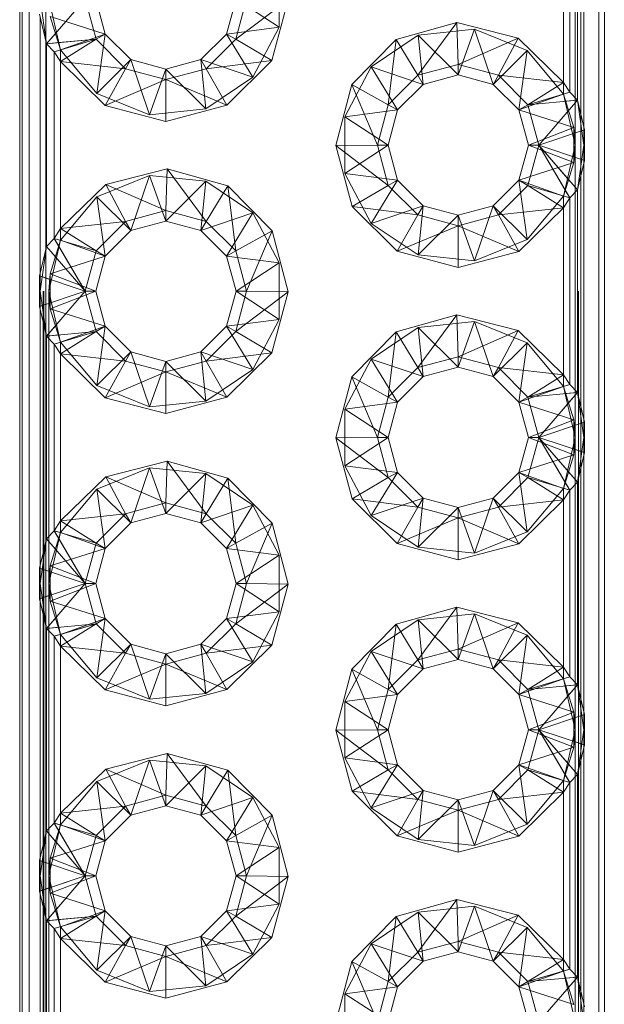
# Paper-space layout 'Layout1' of a CAD drawing. Extents: x -2 to 1033, y -36 to 596.
# Tile 15 of 89: x 85.591 to 86.591, y 296.272 to 297.956. Entities that reach past the tile are written whole.
import ezdxf

# ---------------------------------------------------------------- set-up
doc = ezdxf.new("R2010")
doc.units = 0
doc.linetypes.add('ACAD_ISO02W100', pattern=[15, 12, -3])
doc.layers.add('SS_1.ET-HALA_TaO-JD-LAVKA-ZEBRIK', color=9, linetype='CONTINUOUS', lineweight=13)

psp = doc.layouts.get("Layout1")

# ---------------------------------------------------------------- linework, layer by layer
at = {"layer": 'SS_1.ET-HALA_TaO-JD-LAVKA-ZEBRIK', "color": 5, "linetype": 'Continuous', "ltscale": 0.25}
for p, q in [((85.5907, 302.4914), (85.5907, 294.4914)), ((85.5948, 302.4914), (85.5948, 294.4914)), ((85.6069, 302.4914), (85.6069, 294.4914)), ((86.5813, 294.4914), (86.5813, 302.4914)), ((86.5907, 294.4914), (86.5907, 302.4914)), ((86.5559, 298.2109), (86.5559, 297.7719)), ((86.5446, 297.8181), (86.5446, 298.1647)), ((86.5315, 298.1511), (86.5315, 297.8317)), ((86.5207, 297.8485), (86.5207, 298.1343)), ((85.7028, 297.9914), (85.6367, 297.9147)), ((85.7212, 297.9225), (85.7028, 297.9914)), ((85.7367, 297.9314), (85.7207, 297.9914)), ((85.9607, 297.9914), (85.9446, 297.9314)), ((85.9785, 297.9914), (85.9601, 297.9225)), ((85.9601, 297.9225), (86.0501, 297.9904)), ((86.0501, 297.9904), (86.0217, 297.8861)), ((85.6243, 297.9653), (85.6367, 297.9147)), ((85.6254, 297.5219), (85.6254, 297.9609)), ((86.2345, 297.9219), (86.3386, 297.9508)), ((86.3386, 297.9508), (86.2717, 297.8608)), ((86.3386, 297.9508), (86.3407, 297.8793)), ((86.3386, 297.9508), (86.4433, 297.924)), ((85.7367, 297.9314), (85.7212, 297.9225)), ((85.7807, 297.8875), (85.7367, 297.9314)), ((85.9446, 297.9314), (85.9007, 297.8875)), ((85.9446, 297.9314), (85.9601, 297.9225)), ((85.6367, 297.9147), (85.7212, 297.9225)), ((85.6367, 297.9147), (85.6498, 297.9011)), ((85.6367, 297.9147), (85.6367, 297.5681)), ((85.7212, 297.9225), (85.6498, 297.9011)), ((85.7212, 297.9225), (85.6607, 297.8843)), ((85.7717, 297.872), (85.7212, 297.9225)), ((85.9601, 297.9225), (85.9096, 297.872)), ((85.9601, 297.9225), (86.0217, 297.8861)), ((86.1586, 297.8449), (86.2345, 297.9219)), ((86.2345, 297.9219), (86.2212, 297.8104)), ((86.2345, 297.9219), (86.2717, 297.8608)), ((86.4433, 297.924), (86.3407, 297.8793)), ((86.4096, 297.8608), (86.4433, 297.924)), ((86.4433, 297.924), (86.5207, 297.8485)), ((85.6607, 297.8843), (85.6498, 297.9011)), ((85.6498, 297.5817), (85.6498, 297.9011)), ((85.7371, 297.8093), (85.6607, 297.8843)), ((85.7717, 297.872), (85.6607, 297.8843)), ((85.6607, 297.8843), (85.6607, 297.5985)), ((85.7807, 297.8875), (85.7717, 297.872)), ((85.8407, 297.8714), (85.7807, 297.8875)), ((85.9007, 297.8875), (85.8407, 297.8714)), ((85.9007, 297.8875), (85.9096, 297.872)), ((85.9096, 297.872), (86.0217, 297.8861)), ((86.0217, 297.8861), (85.9451, 297.8099)), ((86.2717, 297.8608), (86.3407, 297.8793)), ((86.3407, 297.8793), (86.4096, 297.8608)), ((86.3407, 297.8793), (86.3407, 297.8614)), ((85.7717, 297.872), (85.7371, 297.8093)), ((85.8407, 297.8535), (85.7717, 297.872)), ((85.9096, 297.872), (85.8407, 297.8535)), ((85.8407, 297.8714), (85.8407, 297.8535)), ((85.9096, 297.872), (85.9451, 297.8099)), ((86.2212, 297.8104), (86.2717, 297.8608)), ((86.2717, 297.8608), (86.2807, 297.8453)), ((86.2807, 297.8453), (86.3407, 297.8614)), ((86.3407, 297.8614), (86.4007, 297.8453)), ((86.4096, 297.8608), (86.4007, 297.8453)), ((86.4096, 297.8608), (86.4601, 297.8104)), ((86.4096, 297.8608), (86.5207, 297.8485)), ((85.8407, 297.8535), (85.7371, 297.8093)), ((85.9451, 297.8099), (85.8407, 297.8535)), ((85.8407, 297.8535), (85.8407, 297.782)), ((86.1312, 297.7404), (86.1586, 297.8449)), ((86.1586, 297.8449), (86.2028, 297.7414)), ((86.1586, 297.8449), (86.2212, 297.8104)), ((86.2367, 297.8014), (86.2807, 297.8453)), ((86.4007, 297.8453), (86.4446, 297.8014)), ((86.4601, 297.8104), (86.5207, 297.8485)), ((86.5207, 297.8485), (86.5315, 297.8317)), ((86.4601, 297.8104), (86.5315, 297.8317)), ((86.5446, 297.8181), (86.5315, 297.8317)), ((85.8407, 297.782), (85.7371, 297.8093)), ((85.9451, 297.8099), (85.8407, 297.782)), ((86.2028, 297.7414), (86.2212, 297.8104)), ((86.2212, 297.8104), (86.2367, 297.8014)), ((86.4446, 297.8014), (86.4601, 297.8104)), ((86.5446, 297.8181), (86.4601, 297.8104)), ((86.4785, 297.7414), (86.4601, 297.8104)), ((86.4785, 297.7414), (86.5446, 297.8181)), ((86.557, 297.7675), (86.5446, 297.8181)), ((86.2207, 297.7414), (86.2367, 297.8014)), ((86.4446, 297.8014), (86.4607, 297.7414)), ((86.557, 297.7675), (86.4785, 297.7414)), ((86.557, 297.7153), (86.557, 297.7675)), ((86.1312, 297.7404), (86.2028, 297.7414)), ((86.2028, 297.7414), (86.2212, 297.6725)), ((86.2207, 297.7414), (86.2028, 297.7414)), ((86.2367, 297.6814), (86.2207, 297.7414)), ((86.4607, 297.7414), (86.4446, 297.6814)), ((86.4601, 297.6725), (86.4785, 297.7414)), ((86.4785, 297.7414), (86.4607, 297.7414)), ((86.5315, 297.6511), (86.4785, 297.7414)), ((86.5446, 297.6647), (86.4785, 297.7414)), ((86.4785, 297.7414), (86.557, 297.7153)), ((86.1596, 297.6361), (86.1312, 297.7404)), ((86.1312, 297.7404), (86.2212, 297.6725)), ((86.5446, 297.6647), (86.557, 297.7153)), ((86.5559, 297.7109), (86.5559, 297.2719)), ((85.738, 297.674), (85.8427, 297.7008)), ((85.8427, 297.7008), (85.8407, 297.6293)), ((85.8427, 297.7008), (85.9096, 297.6108)), ((85.8427, 297.7008), (85.9469, 297.6719)), ((85.6607, 297.5985), (85.738, 297.674)), ((85.738, 297.674), (85.7717, 297.6108)), ((85.738, 297.674), (85.8407, 297.6293)), ((86.2212, 297.6725), (86.2367, 297.6814)), ((86.2807, 297.6375), (86.2367, 297.6814)), ((86.4446, 297.6814), (86.4007, 297.6375)), ((86.4446, 297.6814), (86.4601, 297.6725)), ((85.9469, 297.6719), (85.9096, 297.6108)), ((85.9469, 297.6719), (85.9601, 297.5604)), ((85.9469, 297.6719), (86.0227, 297.5949)), ((86.2212, 297.6725), (86.1596, 297.6361)), ((86.2212, 297.6725), (86.2717, 297.622)), ((86.4601, 297.6725), (86.4096, 297.622)), ((86.5207, 297.6343), (86.4601, 297.6725)), ((86.5315, 297.6511), (86.4601, 297.6725)), ((86.5315, 297.6511), (86.5446, 297.6647)), ((86.5446, 297.3181), (86.5446, 297.6647)), ((86.5207, 297.6343), (86.5315, 297.6511)), ((86.5315, 297.6511), (86.5315, 297.3317)), ((85.7717, 297.6108), (85.8407, 297.6293)), ((85.8407, 297.6293), (85.9096, 297.6108)), ((85.8407, 297.6293), (85.8407, 297.6114)), ((86.2362, 297.5599), (86.1596, 297.6361)), ((86.2717, 297.622), (86.1596, 297.6361)), ((86.2807, 297.6375), (86.2717, 297.622)), ((86.3407, 297.6214), (86.2807, 297.6375)), ((86.4007, 297.6375), (86.3407, 297.6214)), ((86.4007, 297.6375), (86.4096, 297.622)), ((86.4096, 297.622), (86.5207, 297.6343)), ((86.5207, 297.6343), (86.4442, 297.5593)), ((86.5207, 297.3485), (86.5207, 297.6343)), ((85.6607, 297.5985), (85.7717, 297.6108)), ((85.7212, 297.5604), (85.7717, 297.6108)), ((85.7717, 297.6108), (85.7807, 297.5953)), ((85.7807, 297.5953), (85.8407, 297.6114)), ((85.8407, 297.6114), (85.9007, 297.5953)), ((85.9096, 297.6108), (85.9007, 297.5953)), ((85.9096, 297.6108), (85.9601, 297.5604)), ((86.2717, 297.622), (86.2362, 297.5599)), ((86.2717, 297.622), (86.3407, 297.6035)), ((86.3407, 297.6035), (86.4096, 297.622)), ((86.3407, 297.6214), (86.3407, 297.6035)), ((86.4096, 297.622), (86.4442, 297.5593)), ((85.6498, 297.5817), (85.6607, 297.5985)), ((85.6607, 297.5985), (85.7212, 297.5604)), ((85.7367, 297.5514), (85.7807, 297.5953)), ((85.9007, 297.5953), (85.9446, 297.5514)), ((86.0227, 297.5949), (85.9601, 297.5604)), ((86.0227, 297.5949), (85.9785, 297.4914)), ((86.0227, 297.5949), (86.0501, 297.4904)), ((86.3407, 297.6035), (86.2362, 297.5599)), ((86.3407, 297.6035), (86.4442, 297.5593)), ((86.3407, 297.6035), (86.3407, 297.532)), ((85.6367, 297.5681), (85.6498, 297.5817)), ((85.6498, 297.5817), (85.7028, 297.4914)), ((85.6498, 297.5817), (85.7212, 297.5604)), ((85.6367, 297.5681), (85.6243, 297.5175)), ((85.6367, 297.5681), (85.7028, 297.4914)), ((85.7212, 297.5604), (85.7028, 297.4914)), ((85.7212, 297.5604), (85.7367, 297.5514)), ((85.9601, 297.5604), (85.9446, 297.5514)), ((85.9601, 297.5604), (85.9785, 297.4914)), ((86.3407, 297.532), (86.2362, 297.5599)), ((86.4442, 297.5593), (86.3407, 297.532)), ((85.7207, 297.4914), (85.7367, 297.5514)), ((85.9446, 297.5514), (85.9607, 297.4914)), ((85.7028, 297.4914), (85.6243, 297.5175)), ((85.6243, 297.5175), (85.6243, 297.4653)), ((85.6243, 297.4653), (85.7028, 297.4914)), ((85.7028, 297.4914), (85.6367, 297.4147)), ((85.7028, 297.4914), (85.7212, 297.4225)), ((85.7207, 297.4914), (85.7028, 297.4914)), ((85.7367, 297.4314), (85.7207, 297.4914)), ((85.9607, 297.4914), (85.9446, 297.4314)), ((85.9785, 297.4914), (85.9601, 297.4225)), ((85.9601, 297.4225), (86.0501, 297.4904)), ((85.9785, 297.4914), (85.9607, 297.4914)), ((85.9785, 297.4914), (86.0501, 297.4904)), ((86.0501, 297.4904), (86.0217, 297.3861)), ((85.6243, 297.4653), (85.6367, 297.4147)), ((85.6254, 297.0219), (85.6254, 297.4609)), ((86.2345, 297.4219), (86.3386, 297.4508)), ((86.3386, 297.4508), (86.2717, 297.3608)), ((86.3386, 297.4508), (86.3407, 297.3793)), ((86.3386, 297.4508), (86.4433, 297.424)), ((85.7212, 297.4225), (85.6367, 297.4147)), ((85.7212, 297.4225), (85.6498, 297.4011)), ((85.7212, 297.4225), (85.6607, 297.3843)), ((85.7367, 297.4314), (85.7212, 297.4225)), ((85.7212, 297.4225), (85.7717, 297.372)), ((85.7807, 297.3875), (85.7367, 297.4314)), ((85.9446, 297.4314), (85.9007, 297.3875)), ((85.9601, 297.4225), (85.9096, 297.372)), ((85.9446, 297.4314), (85.9601, 297.4225)), ((85.9601, 297.4225), (86.0217, 297.3861)), ((86.1586, 297.3449), (86.2345, 297.4219)), ((86.2345, 297.4219), (86.2212, 297.3104)), ((86.2345, 297.4219), (86.2717, 297.3608)), ((86.4433, 297.424), (86.3407, 297.3793)), ((86.4433, 297.424), (86.4096, 297.3608)), ((86.4433, 297.424), (86.5207, 297.3485)), ((85.6367, 297.4147), (85.6498, 297.4011)), ((85.6367, 297.4147), (85.6367, 297.0681)), ((85.6607, 297.3843), (85.6498, 297.4011)), ((85.6498, 297.0817), (85.6498, 297.4011)), ((85.7807, 297.3875), (85.7717, 297.372)), ((85.8407, 297.3714), (85.7807, 297.3875)), ((85.9007, 297.3875), (85.8407, 297.3714)), ((85.9007, 297.3875), (85.9096, 297.372)), ((85.7371, 297.3093), (85.6607, 297.3843)), ((85.7717, 297.372), (85.6607, 297.3843)), ((85.6607, 297.3843), (85.6607, 297.0985)), ((85.7717, 297.372), (85.7371, 297.3093)), ((85.8407, 297.3535), (85.7717, 297.372)), ((85.9096, 297.372), (85.8407, 297.3535)), ((85.8407, 297.3714), (85.8407, 297.3535)), ((85.9096, 297.372), (86.0217, 297.3861)), ((85.9096, 297.372), (85.9451, 297.3099)), ((86.0217, 297.3861), (85.9451, 297.3099)), ((86.3407, 297.3793), (86.2717, 297.3608)), ((86.4096, 297.3608), (86.3407, 297.3793)), ((86.3407, 297.3793), (86.3407, 297.3614)), ((86.2717, 297.3608), (86.2212, 297.3104)), ((86.2717, 297.3608), (86.2807, 297.3453)), ((86.2807, 297.3453), (86.3407, 297.3614)), ((86.3407, 297.3614), (86.4007, 297.3453)), ((86.4096, 297.3608), (86.4007, 297.3453)), ((86.4096, 297.3608), (86.4601, 297.3104)), ((86.4096, 297.3608), (86.5207, 297.3485)), ((85.8407, 297.3535), (85.7371, 297.3093)), ((85.9451, 297.3099), (85.8407, 297.3535)), ((85.8407, 297.3535), (85.8407, 297.282)), ((86.1312, 297.2404), (86.1586, 297.3449)), ((86.1586, 297.3449), (86.2028, 297.2414)), ((86.1586, 297.3449), (86.2212, 297.3104)), ((86.2367, 297.3014), (86.2807, 297.3453)), ((86.4007, 297.3453), (86.4446, 297.3014)), ((86.4601, 297.3104), (86.5207, 297.3485)), ((86.5207, 297.3485), (86.5315, 297.3317)), ((86.4601, 297.3104), (86.5315, 297.3317)), ((86.5446, 297.3181), (86.5315, 297.3317)), ((85.8407, 297.282), (85.7371, 297.3093)), ((85.9451, 297.3099), (85.8407, 297.282)), ((86.2212, 297.3104), (86.2028, 297.2414)), ((86.2367, 297.3014), (86.2212, 297.3104)), ((86.4601, 297.3104), (86.4446, 297.3014)), ((86.4601, 297.3104), (86.5446, 297.3181)), ((86.4601, 297.3104), (86.4785, 297.2414)), ((86.4785, 297.2414), (86.5446, 297.3181)), ((86.557, 297.2675), (86.5446, 297.3181)), ((86.2207, 297.2414), (86.2367, 297.3014)), ((86.4446, 297.3014), (86.4607, 297.2414)), ((86.4785, 297.2414), (86.557, 297.2675)), ((86.557, 297.2153), (86.557, 297.2675)), ((86.1312, 297.2404), (86.2028, 297.2414)), ((86.1596, 297.1361), (86.1312, 297.2404)), ((86.1312, 297.2404), (86.2212, 297.1725)), ((86.2028, 297.2414), (86.2212, 297.1725)), ((86.2028, 297.2414), (86.2207, 297.2414)), ((86.2367, 297.1814), (86.2207, 297.2414)), ((86.4607, 297.2414), (86.4446, 297.1814)), ((86.4601, 297.1725), (86.4785, 297.2414)), ((86.4607, 297.2414), (86.4785, 297.2414)), ((86.5315, 297.1511), (86.4785, 297.2414)), ((86.5446, 297.1647), (86.4785, 297.2414)), ((86.4785, 297.2414), (86.557, 297.2153)), ((86.5446, 297.1647), (86.557, 297.2153)), ((86.5559, 297.2109), (86.5559, 296.7719)), ((85.738, 297.174), (85.8427, 297.2008)), ((85.8427, 297.2008), (85.8407, 297.1293)), ((85.8427, 297.2008), (85.9096, 297.1108)), ((85.8427, 297.2008), (85.9469, 297.1719)), ((85.6607, 297.0985), (85.738, 297.174)), ((85.738, 297.174), (85.7717, 297.1108)), ((85.738, 297.174), (85.8407, 297.1293)), ((85.9469, 297.1719), (85.9096, 297.1108)), ((85.9469, 297.1719), (85.9601, 297.0604)), ((85.9469, 297.1719), (86.0227, 297.0949)), ((86.2212, 297.1725), (86.1596, 297.1361)), ((86.2367, 297.1814), (86.2212, 297.1725)), ((86.2212, 297.1725), (86.2717, 297.122)), ((86.2807, 297.1375), (86.2367, 297.1814)), ((86.4446, 297.1814), (86.4007, 297.1375)), ((86.4601, 297.1725), (86.4096, 297.122)), ((86.4601, 297.1725), (86.4446, 297.1814)), ((86.5207, 297.1343), (86.4601, 297.1725)), ((86.5315, 297.1511), (86.4601, 297.1725)), ((86.5315, 297.1511), (86.5446, 297.1647)), ((86.5446, 296.8181), (86.5446, 297.1647)), ((86.2362, 297.0599), (86.1596, 297.1361)), ((86.2717, 297.122), (86.1596, 297.1361)), ((86.2807, 297.1375), (86.2717, 297.122)), ((86.3407, 297.1214), (86.2807, 297.1375)), ((86.4007, 297.1375), (86.3407, 297.1214)), ((86.4007, 297.1375), (86.4096, 297.122)), ((86.5207, 297.1343), (86.5315, 297.1511)), ((86.5315, 297.1511), (86.5315, 296.8317)), ((85.8407, 297.1293), (85.7717, 297.1108)), ((85.9096, 297.1108), (85.8407, 297.1293)), ((85.8407, 297.1293), (85.8407, 297.1114)), ((86.2717, 297.122), (86.2362, 297.0599)), ((86.2717, 297.122), (86.3407, 297.1035)), ((86.3407, 297.1035), (86.4096, 297.122)), ((86.3407, 297.1214), (86.3407, 297.1035)), ((86.4096, 297.122), (86.5207, 297.1343)), ((86.4096, 297.122), (86.4442, 297.0593)), ((86.5207, 297.1343), (86.4442, 297.0593)), ((86.5207, 296.8485), (86.5207, 297.1343)), ((85.6607, 297.0985), (85.7717, 297.1108)), ((85.7717, 297.1108), (85.7212, 297.0604)), ((85.7717, 297.1108), (85.7807, 297.0953)), ((85.7807, 297.0953), (85.8407, 297.1114)), ((85.8407, 297.1114), (85.9007, 297.0953)), ((85.9096, 297.1108), (85.9007, 297.0953)), ((85.9601, 297.0604), (85.9096, 297.1108)), ((86.3407, 297.1035), (86.2362, 297.0599)), ((86.3407, 297.1035), (86.4442, 297.0593)), ((86.3407, 297.1035), (86.3407, 297.032)), ((85.6607, 297.0985), (85.6498, 297.0817)), ((85.6607, 297.0985), (85.7212, 297.0604)), ((85.7367, 297.0514), (85.7807, 297.0953)), ((85.9007, 297.0953), (85.9446, 297.0514)), ((86.0227, 297.0949), (85.9601, 297.0604)), ((85.9785, 296.9914), (86.0227, 297.0949)), ((86.0227, 297.0949), (86.0501, 296.9904)), ((85.6367, 297.0681), (85.6243, 297.0175)), ((85.6498, 297.0817), (85.6367, 297.0681)), ((85.6367, 297.0681), (85.7028, 296.9914)), ((85.6498, 297.0817), (85.7028, 296.9914)), ((85.6498, 297.0817), (85.7212, 297.0604)), ((85.7212, 297.0604), (85.7028, 296.9914)), ((85.7207, 296.9914), (85.7367, 297.0514)), ((85.7212, 297.0604), (85.7367, 297.0514)), ((85.9601, 297.0604), (85.9446, 297.0514)), ((85.9446, 297.0514), (85.9607, 296.9914)), ((85.9601, 297.0604), (85.9785, 296.9914)), ((86.3407, 297.032), (86.2362, 297.0599)), ((86.4442, 297.0593), (86.3407, 297.032)), ((85.7028, 296.9914), (85.6243, 297.0175)), ((85.6243, 297.0175), (85.6243, 296.9653)), ((85.6243, 296.9653), (85.7028, 296.9914)), ((85.7028, 296.9914), (85.6367, 296.9147)), ((85.7028, 296.9914), (85.7212, 296.9225)), ((85.7028, 296.9914), (85.7207, 296.9914)), ((85.7367, 296.9314), (85.7207, 296.9914)), ((85.9607, 296.9914), (85.9446, 296.9314)), ((85.9785, 296.9914), (85.9601, 296.9225)), ((85.9601, 296.9225), (86.0501, 296.9904)), ((85.9607, 296.9914), (85.9785, 296.9914)), ((85.9785, 296.9914), (86.0501, 296.9904)), ((86.0501, 296.9904), (86.0217, 296.8861)), ((85.6243, 296.9653), (85.6367, 296.9147)), ((85.6254, 296.5219), (85.6254, 296.9609)), ((86.2345, 296.9219), (86.3386, 296.9508)), ((86.3386, 296.9508), (86.2717, 296.8608)), ((86.3386, 296.9508), (86.3407, 296.8793)), ((86.3386, 296.9508), (86.4433, 296.924)), ((85.7212, 296.9225), (85.6367, 296.9147)), ((85.7212, 296.9225), (85.6498, 296.9011)), ((85.7212, 296.9225), (85.6607, 296.8843)), ((85.7367, 296.9314), (85.7212, 296.9225)), ((85.7212, 296.9225), (85.7717, 296.872)), ((85.7807, 296.8875), (85.7367, 296.9314)), ((85.9446, 296.9314), (85.9007, 296.8875)), ((85.9601, 296.9225), (85.9096, 296.872)), ((85.9446, 296.9314), (85.9601, 296.9225)), ((85.9601, 296.9225), (86.0217, 296.8861)), ((86.1586, 296.8449), (86.2345, 296.9219)), ((86.2345, 296.9219), (86.2212, 296.8104)), ((86.2345, 296.9219), (86.2717, 296.8608)), ((86.4433, 296.924), (86.3407, 296.8793)), ((86.4433, 296.924), (86.4096, 296.8608)), ((86.4433, 296.924), (86.5207, 296.8485)), ((85.6367, 296.9147), (85.6498, 296.9011)), ((85.6367, 296.9147), (85.6367, 296.5681)), ((85.6607, 296.8843), (85.6498, 296.9011)), ((85.6498, 296.5817), (85.6498, 296.9011)), ((85.7371, 296.8093), (85.6607, 296.8843)), ((85.7717, 296.872), (85.6607, 296.8843)), ((85.6607, 296.8843), (85.6607, 296.5985)), ((85.7807, 296.8875), (85.7717, 296.872)), ((85.8407, 296.8714), (85.7807, 296.8875)), ((85.9007, 296.8875), (85.8407, 296.8714)), ((85.9007, 296.8875), (85.9096, 296.872)), ((85.9096, 296.872), (86.0217, 296.8861)), ((86.0217, 296.8861), (85.9451, 296.8099)), ((85.7717, 296.872), (85.7371, 296.8093)), ((85.8407, 296.8535), (85.7717, 296.872)), ((85.9096, 296.872), (85.8407, 296.8535)), ((85.8407, 296.8714), (85.8407, 296.8535)), ((85.9096, 296.872), (85.9451, 296.8099)), ((86.3407, 296.8793), (86.2717, 296.8608)), ((86.4096, 296.8608), (86.3407, 296.8793)), ((86.3407, 296.8793), (86.3407, 296.8614)), ((85.8407, 296.8535), (85.7371, 296.8093)), ((85.9451, 296.8099), (85.8407, 296.8535)), ((85.8407, 296.8535), (85.8407, 296.782)), ((86.2717, 296.8608), (86.2212, 296.8104)), ((86.2717, 296.8608), (86.2807, 296.8453)), ((86.2807, 296.8453), (86.3407, 296.8614)), ((86.3407, 296.8614), (86.4007, 296.8453)), ((86.4096, 296.8608), (86.4007, 296.8453)), ((86.4096, 296.8608), (86.4601, 296.8104)), ((86.5207, 296.8485), (86.4096, 296.8608)), ((86.4601, 296.8104), (86.5207, 296.8485)), ((86.5207, 296.8485), (86.5315, 296.8317)), ((86.1312, 296.7404), (86.1586, 296.8449)), ((86.1586, 296.8449), (86.2028, 296.7414)), ((86.1586, 296.8449), (86.2212, 296.8104)), ((86.2367, 296.8014), (86.2807, 296.8453)), ((86.4007, 296.8453), (86.4446, 296.8014)), ((86.4601, 296.8104), (86.5315, 296.8317)), ((86.5446, 296.8181), (86.5315, 296.8317)), ((86.4601, 296.8104), (86.5446, 296.8181)), ((86.4785, 296.7414), (86.5446, 296.8181)), ((86.557, 296.7675), (86.5446, 296.8181)), ((85.8407, 296.782), (85.7371, 296.8093)), ((85.9451, 296.8099), (85.8407, 296.782)), ((86.2212, 296.8104), (86.2028, 296.7414)), ((86.2207, 296.7414), (86.2367, 296.8014)), ((86.2367, 296.8014), (86.2212, 296.8104)), ((86.4446, 296.8014), (86.4601, 296.8104)), ((86.4446, 296.8014), (86.4607, 296.7414)), ((86.4601, 296.8104), (86.4785, 296.7414)), ((86.4785, 296.7414), (86.557, 296.7675)), ((86.557, 296.7153), (86.557, 296.7675)), ((86.1312, 296.7404), (86.2028, 296.7414)), ((86.1596, 296.6361), (86.1312, 296.7404)), ((86.1312, 296.7404), (86.2212, 296.6725)), ((86.2028, 296.7414), (86.2212, 296.6725)), ((86.2028, 296.7414), (86.2207, 296.7414)), ((86.2367, 296.6814), (86.2207, 296.7414)), ((86.4607, 296.7414), (86.4446, 296.6814)), ((86.4601, 296.6725), (86.4785, 296.7414)), ((86.4607, 296.7414), (86.4785, 296.7414)), ((86.5315, 296.6511), (86.4785, 296.7414)), ((86.5446, 296.6647), (86.4785, 296.7414)), ((86.4785, 296.7414), (86.557, 296.7153)), ((86.5446, 296.6647), (86.557, 296.7153)), ((85.738, 296.674), (85.8427, 296.7008)), ((85.8427, 296.7008), (85.8407, 296.6293)), ((85.8427, 296.7008), (85.9096, 296.6108)), ((85.8427, 296.7008), (85.9469, 296.6719)), ((86.5559, 296.7109), (86.5559, 296.2719)), ((86.2212, 296.6725), (86.2367, 296.6814)), ((86.2807, 296.6375), (86.2367, 296.6814)), ((86.4446, 296.6814), (86.4007, 296.6375)), ((86.4601, 296.6725), (86.4446, 296.6814)), ((85.6607, 296.5985), (85.738, 296.674)), ((85.738, 296.674), (85.7717, 296.6108)), ((85.738, 296.674), (85.8407, 296.6293)), ((85.9469, 296.6719), (85.9096, 296.6108)), ((85.9469, 296.6719), (85.9601, 296.5604)), ((85.9469, 296.6719), (86.0227, 296.5949)), ((86.2212, 296.6725), (86.1596, 296.6361)), ((86.2212, 296.6725), (86.2717, 296.622)), ((86.4601, 296.6725), (86.4096, 296.622)), ((86.4601, 296.6725), (86.5207, 296.6343)), ((86.5315, 296.6511), (86.4601, 296.6725)), ((86.5446, 296.6647), (86.5315, 296.6511)), ((86.5446, 296.3181), (86.5446, 296.6647)), ((86.5207, 296.6343), (86.5315, 296.6511)), ((86.5315, 296.6511), (86.5315, 296.3317)), ((86.2362, 296.5599), (86.1596, 296.6361)), ((86.2717, 296.622), (86.1596, 296.6361)), ((86.2807, 296.6375), (86.2717, 296.622)), ((86.3407, 296.6214), (86.2807, 296.6375)), ((86.4007, 296.6375), (86.3407, 296.6214)), ((86.4007, 296.6375), (86.4096, 296.622)), ((86.4096, 296.622), (86.5207, 296.6343)), ((86.5207, 296.6343), (86.4442, 296.5593)), ((86.5207, 296.3485), (86.5207, 296.6343)), ((85.8407, 296.6293), (85.7717, 296.6108)), ((85.9096, 296.6108), (85.8407, 296.6293)), ((85.8407, 296.6293), (85.8407, 296.6114)), ((86.2717, 296.622), (86.2362, 296.5599)), ((86.2717, 296.622), (86.3407, 296.6035)), ((86.3407, 296.6035), (86.4096, 296.622)), ((86.3407, 296.6214), (86.3407, 296.6035)), ((86.4096, 296.622), (86.4442, 296.5593)), ((85.6607, 296.5985), (85.6498, 296.5817)), ((85.6607, 296.5985), (85.7717, 296.6108)), ((85.6607, 296.5985), (85.7212, 296.5604)), ((85.7717, 296.6108), (85.7212, 296.5604)), ((85.7717, 296.6108), (85.7807, 296.5953)), ((85.7807, 296.5953), (85.8407, 296.6114)), ((85.8407, 296.6114), (85.9007, 296.5953)), ((85.9096, 296.6108), (85.9007, 296.5953)), ((85.9601, 296.5604), (85.9096, 296.6108)), ((86.3407, 296.6035), (86.2362, 296.5599)), ((86.3407, 296.6035), (86.4442, 296.5593)), ((86.3407, 296.6035), (86.3407, 296.532)), ((85.6498, 296.5817), (85.6367, 296.5681)), ((85.6498, 296.5817), (85.7028, 296.4914)), ((85.6498, 296.5817), (85.7212, 296.5604)), ((85.7367, 296.5514), (85.7807, 296.5953)), ((85.9007, 296.5953), (85.9446, 296.5514)), ((86.0227, 296.5949), (85.9601, 296.5604)), ((85.9785, 296.4914), (86.0227, 296.5949)), ((86.0227, 296.5949), (86.0501, 296.4904)), ((85.6367, 296.5681), (85.6243, 296.5175)), ((85.6367, 296.5681), (85.7028, 296.4914)), ((85.7212, 296.5604), (85.7028, 296.4914)), ((85.7207, 296.4914), (85.7367, 296.5514)), ((85.7212, 296.5604), (85.7367, 296.5514)), ((85.9601, 296.5604), (85.9446, 296.5514)), ((85.9446, 296.5514), (85.9607, 296.4914)), ((85.9601, 296.5604), (85.9785, 296.4914)), ((86.3407, 296.532), (86.2362, 296.5599)), ((86.4442, 296.5593), (86.3407, 296.532)), ((85.7028, 296.4914), (85.6243, 296.5175)), ((85.6243, 296.5175), (85.6243, 296.4653)), ((85.6243, 296.4653), (85.7028, 296.4914)), ((85.7028, 296.4914), (85.6367, 296.4147)), ((85.7028, 296.4914), (85.7212, 296.4225)), ((85.7028, 296.4914), (85.7207, 296.4914)), ((85.7367, 296.4314), (85.7207, 296.4914)), ((85.9607, 296.4914), (85.9446, 296.4314)), ((85.9785, 296.4914), (85.9601, 296.4225)), ((85.9601, 296.4225), (86.0501, 296.4904)), ((85.9607, 296.4914), (85.9785, 296.4914)), ((85.9785, 296.4914), (86.0501, 296.4904)), ((86.0501, 296.4904), (86.0217, 296.3861)), ((85.6243, 296.4653), (85.6367, 296.4147)), ((85.6254, 296.0219), (85.6254, 296.4609)), ((86.2345, 296.4219), (86.3386, 296.4508)), ((86.3386, 296.4508), (86.2717, 296.3608)), ((86.3386, 296.4508), (86.3407, 296.3793)), ((86.3386, 296.4508), (86.4433, 296.424)), ((85.7367, 296.4314), (85.7212, 296.4225)), ((85.7807, 296.3875), (85.7367, 296.4314)), ((85.9446, 296.4314), (85.9007, 296.3875)), ((85.9446, 296.4314), (85.9601, 296.4225)), ((85.6367, 296.4147), (85.7212, 296.4225)), ((85.6367, 296.4147), (85.6498, 296.4011)), ((85.6367, 296.4147), (85.6367, 296.0681)), ((85.7212, 296.4225), (85.6498, 296.4011)), ((85.7212, 296.4225), (85.6607, 296.3843)), ((85.7212, 296.4225), (85.7717, 296.372)), ((85.9601, 296.4225), (85.9096, 296.372)), ((85.9601, 296.4225), (86.0217, 296.3861)), ((86.1586, 296.3449), (86.2345, 296.4219)), ((86.2345, 296.4219), (86.2212, 296.3104)), ((86.2345, 296.4219), (86.2717, 296.3608)), ((86.4433, 296.424), (86.3407, 296.3793)), ((86.4433, 296.424), (86.4096, 296.3608)), ((86.4433, 296.424), (86.5207, 296.3485)), ((85.6607, 296.3843), (85.6498, 296.4011)), ((85.6498, 296.0817), (85.6498, 296.4011)), ((85.7371, 296.3093), (85.6607, 296.3843)), ((85.7717, 296.372), (85.6607, 296.3843)), ((85.6607, 296.3843), (85.6607, 296.0985)), ((85.7807, 296.3875), (85.7717, 296.372)), ((85.8407, 296.3714), (85.7807, 296.3875)), ((85.9007, 296.3875), (85.8407, 296.3714)), ((85.9007, 296.3875), (85.9096, 296.372)), ((85.9096, 296.372), (86.0217, 296.3861)), ((86.0217, 296.3861), (85.9451, 296.3099)), ((86.3407, 296.3793), (86.2717, 296.3608)), ((86.4096, 296.3608), (86.3407, 296.3793)), ((86.3407, 296.3793), (86.3407, 296.3614)), ((85.7717, 296.372), (85.7371, 296.3093)), ((85.8407, 296.3535), (85.7717, 296.372)), ((85.9096, 296.372), (85.8407, 296.3535)), ((85.8407, 296.3714), (85.8407, 296.3535)), ((85.9096, 296.372), (85.9451, 296.3099)), ((86.2717, 296.3608), (86.2212, 296.3104)), ((86.2717, 296.3608), (86.2807, 296.3453)), ((86.2807, 296.3453), (86.3407, 296.3614)), ((86.3407, 296.3614), (86.4007, 296.3453)), ((86.4096, 296.3608), (86.4007, 296.3453)), ((86.4601, 296.3104), (86.4096, 296.3608)), ((86.5207, 296.3485), (86.4096, 296.3608)), ((85.8407, 296.3535), (85.7371, 296.3093)), ((85.9451, 296.3099), (85.8407, 296.3535)), ((85.8407, 296.3535), (85.8407, 296.282)), ((86.1312, 296.2404), (86.1586, 296.3449)), ((86.1586, 296.3449), (86.2028, 296.2414)), ((86.1586, 296.3449), (86.2212, 296.3104)), ((86.2367, 296.3014), (86.2807, 296.3453)), ((86.4007, 296.3453), (86.4446, 296.3014)), ((86.5207, 296.3485), (86.4601, 296.3104)), ((86.5315, 296.3317), (86.5207, 296.3485)), ((86.4601, 296.3104), (86.5315, 296.3317)), ((86.5446, 296.3181), (86.5315, 296.3317)), ((85.9451, 296.3099), (85.8407, 296.282)), ((86.2212, 296.3104), (86.2028, 296.2414)), ((86.2212, 296.3104), (86.2367, 296.3014)), ((86.4446, 296.3014), (86.4601, 296.3104)), ((86.4601, 296.3104), (86.5446, 296.3181)), ((86.4601, 296.3104), (86.4785, 296.2414)), ((86.4785, 296.2414), (86.5446, 296.3181)), ((86.557, 296.2675), (86.5446, 296.3181)), ((85.8407, 296.282), (85.7371, 296.3093)), ((86.2207, 296.2414), (86.2367, 296.3014)), ((86.4446, 296.3014), (86.4607, 296.2414))]:
    psp.add_line(p, q, dxfattribs=at)
at = {"layer": 'SS_1.ET-HALA_TaO-JD-LAVKA-ZEBRIK', "color": 9, "linetype": 'ACAD_ISO02W100', "ltscale": 0.25}
for p, q in [((85.6307, 294.4914), (85.6307, 302.4914)), ((85.6318, 294.4914), (85.6318, 302.4914)), ((85.6352, 302.4914), (85.6352, 294.4914)), ((85.6407, 294.4914), (85.6407, 302.4914)), ((86.5466, 294.4914), (86.5466, 302.4914)), ((86.5507, 302.4914), (86.5507, 294.4914)), ((86.5407, 302.2414), (86.5407, 294.7414)), ((86.0347, 298.0398), (86.0347, 297.943)), ((85.6367, 297.9147), (85.6254, 297.9914)), ((85.6607, 297.9042), (85.6407, 297.9914)), ((86.0347, 297.943), (85.9607, 297.9914)), ((85.6429, 297.9615), (85.6607, 297.9042)), ((85.7367, 297.9314), (85.6429, 297.9615)), ((85.6519, 297.9324), (85.6367, 297.9147)), ((85.6537, 297.9345), (85.6519, 297.9324)), ((85.7367, 297.9314), (85.6607, 297.9042)), ((85.7367, 297.9314), (85.7227, 297.8299)), ((85.9446, 297.9314), (86.0347, 297.943)), ((85.9446, 297.9314), (85.9892, 297.8575)), ((86.0347, 297.943), (85.9892, 297.8575)), ((86.1921, 297.8753), (86.2725, 297.9294)), ((86.2725, 297.9294), (86.3688, 297.9394)), ((86.2725, 297.9294), (86.2807, 297.8453)), ((86.2725, 297.9294), (86.3407, 297.8614)), ((86.3688, 297.9394), (86.3407, 297.8614)), ((86.3688, 297.9394), (86.4007, 297.8453)), ((86.3688, 297.9394), (86.4586, 297.9029)), ((85.6367, 297.9147), (85.6568, 297.9166)), ((85.6568, 297.9166), (85.6578, 297.9166)), ((85.6578, 297.9166), (85.7212, 297.9225)), ((85.7212, 297.9225), (85.6606, 297.9044)), ((85.6606, 297.9044), (85.6498, 297.9011)), ((85.7227, 297.8299), (85.6607, 297.9042)), ((85.6607, 297.9042), (85.6607, 297.8843)), ((86.4007, 297.8453), (86.4586, 297.9029)), ((86.4446, 297.8014), (86.4586, 297.9029)), ((86.4586, 297.9029), (86.5207, 297.8286)), ((85.7807, 297.8875), (85.7227, 297.8299)), ((85.7807, 297.8875), (85.8125, 297.7934)), ((85.9007, 297.8875), (85.9088, 297.8034)), ((85.9007, 297.8875), (85.9892, 297.8575)), ((85.8407, 297.8714), (85.8125, 297.7934)), ((85.8407, 297.8714), (85.9088, 297.8034)), ((86.1466, 297.7898), (86.1921, 297.8753)), ((86.1921, 297.8753), (86.2367, 297.8014)), ((86.1921, 297.8753), (86.2807, 297.8453)), ((85.9892, 297.8575), (85.9088, 297.8034)), ((86.5207, 297.8286), (86.5207, 297.8485)), ((85.8125, 297.7934), (85.7227, 297.8299)), ((86.4446, 297.8014), (86.5207, 297.8286)), ((86.4601, 297.8104), (86.5207, 297.8284)), ((86.5207, 297.8285), (86.5315, 297.8317)), ((86.5207, 297.8286), (86.5407, 297.7414)), ((86.5384, 297.7714), (86.5207, 297.8286)), ((86.5245, 297.8163), (86.5235, 297.8162)), ((86.5446, 297.8181), (86.5245, 297.8163)), ((86.5446, 297.8181), (86.5559, 297.7414)), ((85.9088, 297.8034), (85.8125, 297.7934)), ((86.2367, 297.8014), (86.1466, 297.7898)), ((86.5384, 297.7714), (86.4446, 297.8014)), ((86.5276, 297.7984), (86.5294, 297.8004)), ((86.1466, 297.7898), (86.2207, 297.7414)), ((86.1466, 297.693), (86.1466, 297.7898)), ((86.4607, 297.7414), (86.5384, 297.7714)), ((86.5391, 297.7615), (86.5363, 297.7606)), ((86.5407, 297.7414), (86.5384, 297.7714)), ((86.5384, 297.7115), (86.5384, 297.7714)), ((86.5523, 297.7659), (86.5391, 297.7615)), ((86.557, 297.7675), (86.5523, 297.7659)), ((86.5559, 297.7719), (86.5559, 297.7109)), ((86.557, 297.7675), (86.5559, 297.7414)), ((86.2207, 297.7414), (86.1466, 297.693)), ((86.5384, 297.7115), (86.4607, 297.7414)), ((86.5232, 297.6653), (86.4785, 297.7414)), ((86.5276, 297.6845), (86.4785, 297.7414)), ((86.5407, 297.7414), (86.5207, 297.6542)), ((86.5384, 297.7115), (86.5407, 297.7414)), ((86.5559, 297.7414), (86.5446, 297.6647)), ((86.5559, 297.7414), (86.557, 297.7153)), ((86.4446, 297.6814), (86.5384, 297.7115)), ((86.5207, 297.6542), (86.5384, 297.7115)), ((86.5363, 297.7222), (86.5391, 297.7213)), ((86.5523, 297.7169), (86.557, 297.7153)), ((86.1921, 297.6075), (86.1466, 297.693)), ((86.2367, 297.6814), (86.1466, 297.693)), ((85.7227, 297.6529), (85.8125, 297.6894)), ((85.8125, 297.6894), (85.7807, 297.5953)), ((85.8125, 297.6894), (85.8407, 297.6114)), ((85.8125, 297.6894), (85.9088, 297.6794)), ((85.9088, 297.6794), (85.8407, 297.6114)), ((85.9088, 297.6794), (85.9007, 297.5953)), ((85.9088, 297.6794), (85.9892, 297.6253)), ((86.2367, 297.6814), (86.1921, 297.6075)), ((86.4586, 297.5799), (86.4446, 297.6814)), ((86.5207, 297.6542), (86.4446, 297.6814)), ((86.5294, 297.6824), (86.5276, 297.6845)), ((86.5446, 297.6647), (86.5294, 297.6824)), ((86.5238, 297.6643), (86.5232, 297.6653)), ((86.5315, 297.6511), (86.5238, 297.6643)), ((85.6607, 297.5786), (85.7227, 297.6529)), ((85.7227, 297.6529), (85.7367, 297.5514)), ((85.7227, 297.6529), (85.7807, 297.5953)), ((86.5207, 297.6542), (86.4586, 297.5799)), ((86.5207, 297.6343), (86.5207, 297.6542)), ((85.9892, 297.6253), (85.9007, 297.5953)), ((85.9892, 297.6253), (85.9446, 297.5514)), ((85.9892, 297.6253), (86.0347, 297.5398)), ((86.2807, 297.6375), (86.1921, 297.6075)), ((86.2807, 297.6375), (86.2725, 297.5534)), ((86.3688, 297.5434), (86.4007, 297.6375)), ((86.4586, 297.5799), (86.4007, 297.6375)), ((86.2725, 297.5534), (86.1921, 297.6075)), ((86.3407, 297.6214), (86.2725, 297.5534)), ((86.3407, 297.6214), (86.3688, 297.5434)), ((85.6607, 297.5985), (85.6607, 297.5786)), ((85.6407, 297.4914), (85.6607, 297.5786)), ((85.6607, 297.5786), (85.6429, 297.5214)), ((85.6498, 297.5817), (85.6575, 297.5685)), ((85.6607, 297.5786), (85.7367, 297.5514)), ((86.4586, 297.5799), (86.3688, 297.5434)), ((85.6254, 297.4914), (85.6367, 297.5681)), ((85.6367, 297.5681), (85.6519, 297.5504)), ((85.6575, 297.5685), (85.6581, 297.5675)), ((85.6581, 297.5675), (85.7028, 297.4914)), ((85.7367, 297.5514), (85.6429, 297.5214)), ((85.6519, 297.5504), (85.6537, 297.5484)), ((86.0347, 297.5398), (85.9446, 297.5514)), ((86.0347, 297.5398), (85.9607, 297.4914)), ((86.0347, 297.5398), (86.0347, 297.443)), ((86.3688, 297.5434), (86.2725, 297.5534)), ((85.6254, 297.4914), (85.6243, 297.5175)), ((85.629, 297.5159), (85.6243, 297.5175)), ((85.6254, 297.4609), (85.6254, 297.5219)), ((85.6451, 297.5106), (85.629, 297.5159)), ((85.6429, 297.5214), (85.6407, 297.4914)), ((85.7207, 297.4914), (85.6429, 297.5214)), ((85.6429, 297.5214), (85.6429, 297.4615)), ((85.6243, 297.4653), (85.6254, 297.4914)), ((85.6367, 297.4147), (85.6254, 297.4914)), ((85.6407, 297.4914), (85.6429, 297.4615)), ((85.6607, 297.4042), (85.6407, 297.4914)), ((85.7207, 297.4914), (85.6429, 297.4615)), ((85.9607, 297.4914), (86.0347, 297.443)), ((85.629, 297.4669), (85.6451, 297.4722)), ((85.6243, 297.4653), (85.629, 297.4669)), ((85.6429, 297.4615), (85.6607, 297.4042)), ((85.6429, 297.4615), (85.7367, 297.4314)), ((85.9446, 297.4314), (86.0347, 297.443)), ((86.0347, 297.443), (85.9892, 297.3575)), ((86.2725, 297.4294), (86.3688, 297.4394)), ((86.3688, 297.4394), (86.3407, 297.3614)), ((86.3688, 297.4394), (86.4007, 297.3453)), ((86.3688, 297.4394), (86.4586, 297.4029)), ((85.6519, 297.4324), (85.6367, 297.4147)), ((85.6537, 297.4345), (85.6519, 297.4324)), ((85.7212, 297.4225), (85.6606, 297.4044)), ((85.6607, 297.4042), (85.7367, 297.4314)), ((85.7367, 297.4314), (85.7227, 297.3299)), ((85.9446, 297.4314), (85.9892, 297.3575)), ((86.1921, 297.3753), (86.2725, 297.4294)), ((86.2725, 297.4294), (86.2807, 297.3453)), ((86.2725, 297.4294), (86.3407, 297.3614)), ((85.6568, 297.4166), (85.6367, 297.4147)), ((85.6606, 297.4044), (85.6498, 297.4011)), ((85.6578, 297.4166), (85.6568, 297.4166)), ((85.7227, 297.3299), (85.6607, 297.4042)), ((85.6607, 297.4042), (85.6607, 297.3843)), ((85.7807, 297.3875), (85.7227, 297.3299)), ((85.7807, 297.3875), (85.8125, 297.2934)), ((85.9007, 297.3875), (85.9088, 297.3034)), ((85.9007, 297.3875), (85.9892, 297.3575)), ((86.4007, 297.3453), (86.4586, 297.4029)), ((86.4446, 297.3014), (86.4586, 297.4029)), ((86.4586, 297.4029), (86.5207, 297.3286)), ((85.8407, 297.3714), (85.8125, 297.2934)), ((85.8407, 297.3714), (85.9088, 297.3034)), ((86.1466, 297.2898), (86.1921, 297.3753)), ((86.1921, 297.3753), (86.2367, 297.3014)), ((86.1921, 297.3753), (86.2807, 297.3453)), ((85.9892, 297.3575), (85.9088, 297.3034)), ((86.5207, 297.3286), (86.5207, 297.3485)), ((85.8125, 297.2934), (85.7227, 297.3299)), ((86.4446, 297.3014), (86.5207, 297.3286)), ((86.4601, 297.3104), (86.5207, 297.3284)), ((86.5207, 297.3285), (86.5315, 297.3317)), ((86.5207, 297.3286), (86.5407, 297.2414)), ((86.5384, 297.2714), (86.5207, 297.3286)), ((85.9088, 297.3034), (85.8125, 297.2934)), ((86.5235, 297.3162), (86.5245, 297.3163)), ((86.5245, 297.3163), (86.5446, 297.3181)), ((86.5294, 297.3004), (86.5446, 297.3181)), ((86.5446, 297.3181), (86.5559, 297.2414)), ((86.1466, 297.2898), (86.2367, 297.3014)), ((86.1466, 297.2898), (86.2207, 297.2414)), ((86.1466, 297.193), (86.1466, 297.2898)), ((86.5384, 297.2714), (86.4446, 297.3014)), ((86.4785, 297.2414), (86.5276, 297.2984)), ((86.5276, 297.2984), (86.5294, 297.3004)), ((86.4607, 297.2414), (86.5384, 297.2714)), ((86.5407, 297.2414), (86.5384, 297.2714)), ((86.5384, 297.2115), (86.5384, 297.2714)), ((86.5559, 297.2719), (86.5559, 297.2109)), ((86.5363, 297.2606), (86.5391, 297.2615)), ((86.5523, 297.2659), (86.557, 297.2675)), ((86.5559, 297.2414), (86.557, 297.2675)), ((86.2207, 297.2414), (86.1466, 297.193)), ((86.4607, 297.2414), (86.5384, 297.2115)), ((86.5232, 297.1653), (86.4785, 297.2414)), ((86.5276, 297.1845), (86.4785, 297.2414)), ((86.5407, 297.2414), (86.5207, 297.1542)), ((86.5384, 297.2115), (86.5407, 297.2414)), ((86.5559, 297.2414), (86.5446, 297.1647)), ((86.5559, 297.2414), (86.557, 297.2153)), ((86.5363, 297.2222), (86.5391, 297.2213)), ((86.5391, 297.2213), (86.5523, 297.2169)), ((86.4446, 297.1814), (86.5384, 297.2115)), ((86.5207, 297.1542), (86.5384, 297.2115)), ((86.5523, 297.2169), (86.557, 297.2153)), ((85.7227, 297.1529), (85.8125, 297.1894)), ((85.8125, 297.1894), (85.7807, 297.0953)), ((85.8125, 297.1894), (85.8407, 297.1114)), ((85.8125, 297.1894), (85.9088, 297.1794)), ((86.1921, 297.1075), (86.1466, 297.193)), ((86.2367, 297.1814), (86.1466, 297.193)), ((85.9088, 297.1794), (85.8407, 297.1114)), ((85.9088, 297.1794), (85.9007, 297.0953)), ((85.9088, 297.1794), (85.9892, 297.1253)), ((86.2367, 297.1814), (86.1921, 297.1075)), ((86.4586, 297.0799), (86.4446, 297.1814)), ((86.5207, 297.1542), (86.4446, 297.1814)), ((86.5294, 297.1824), (86.5276, 297.1845)), ((86.5446, 297.1647), (86.5294, 297.1824)), ((85.6607, 297.0786), (85.7227, 297.1529)), ((85.7227, 297.1529), (85.7367, 297.0514)), ((85.7227, 297.1529), (85.7807, 297.0953)), ((86.5207, 297.1542), (86.4586, 297.0799)), ((86.5315, 297.1511), (86.5207, 297.1544)), ((86.5207, 297.1343), (86.5207, 297.1542)), ((86.5238, 297.1643), (86.5232, 297.1653)), ((86.5315, 297.1511), (86.5238, 297.1643)), ((86.2807, 297.1375), (86.1921, 297.1075)), ((86.2807, 297.1375), (86.2725, 297.0534)), ((86.3688, 297.0434), (86.4007, 297.1375)), ((86.4586, 297.0799), (86.4007, 297.1375)), ((85.9892, 297.1253), (85.9007, 297.0953)), ((85.9892, 297.1253), (85.9446, 297.0514)), ((85.9892, 297.1253), (86.0347, 297.0398)), ((86.2725, 297.0534), (86.3407, 297.1214)), ((86.3407, 297.1214), (86.3688, 297.0434)), ((86.2725, 297.0534), (86.1921, 297.1075)), ((85.6607, 297.0985), (85.6607, 297.0786)), ((85.6254, 296.9914), (85.6367, 297.0681)), ((85.6367, 297.0681), (85.6519, 297.0504)), ((85.6407, 296.9914), (85.6607, 297.0786)), ((85.6607, 297.0786), (85.6429, 297.0214)), ((85.6498, 297.0817), (85.6575, 297.0685)), ((85.6498, 297.0817), (85.6606, 297.0785)), ((85.6575, 297.0685), (85.6581, 297.0675)), ((85.6581, 297.0675), (85.7028, 296.9914)), ((85.6607, 297.0786), (85.7367, 297.0514)), ((86.4586, 297.0799), (86.3688, 297.0434)), ((85.7367, 297.0514), (85.6429, 297.0214)), ((86.0347, 297.0398), (85.9446, 297.0514)), ((86.3688, 297.0434), (86.2725, 297.0534)), ((85.6519, 297.0504), (85.6537, 297.0484)), ((85.9607, 296.9914), (86.0347, 297.0398)), ((86.0347, 297.0398), (86.0347, 296.943)), ((85.6254, 296.9914), (85.6243, 297.0175)), ((85.629, 297.0159), (85.6243, 297.0175)), ((85.6254, 296.9609), (85.6254, 297.0219)), ((85.6429, 297.0214), (85.6407, 296.9914)), ((85.6429, 297.0214), (85.7207, 296.9914)), ((85.6429, 297.0214), (85.6429, 296.9615)), ((85.6451, 297.0106), (85.629, 297.0159)), ((85.6243, 296.9653), (85.6254, 296.9914)), ((85.6367, 296.9147), (85.6254, 296.9914)), ((85.6407, 296.9914), (85.6429, 296.9615)), ((85.6607, 296.9042), (85.6407, 296.9914)), ((85.7207, 296.9914), (85.6429, 296.9615)), ((85.6451, 296.9722), (85.7028, 296.9914)), ((85.9607, 296.9914), (86.0347, 296.943)), ((85.6243, 296.9653), (85.629, 296.9669)), ((85.629, 296.9669), (85.6422, 296.9713)), ((85.6422, 296.9713), (85.6451, 296.9722)), ((85.6429, 296.9615), (85.6607, 296.9042)), ((85.6429, 296.9615), (85.7367, 296.9314)), ((85.6537, 296.9345), (85.6519, 296.9324)), ((85.9446, 296.9314), (86.0347, 296.943)), ((86.0347, 296.943), (85.9892, 296.8575)), ((86.2725, 296.9294), (86.3688, 296.9394)), ((86.3688, 296.9394), (86.3407, 296.8614)), ((86.3688, 296.9394), (86.4007, 296.8453)), ((86.3688, 296.9394), (86.4586, 296.9029)), ((85.6519, 296.9324), (85.6367, 296.9147)), ((85.6568, 296.9166), (85.6367, 296.9147)), ((85.6578, 296.9166), (85.6568, 296.9166)), ((85.7212, 296.9225), (85.6606, 296.9044)), ((85.6607, 296.9042), (85.7367, 296.9314)), ((85.7367, 296.9314), (85.7227, 296.8299)), ((85.9446, 296.9314), (85.9892, 296.8575)), ((86.1921, 296.8753), (86.2725, 296.9294)), ((86.2725, 296.9294), (86.2807, 296.8453)), ((86.2725, 296.9294), (86.3407, 296.8614)), ((85.6606, 296.9044), (85.6498, 296.9011)), ((85.7227, 296.8299), (85.6607, 296.9042)), ((85.6607, 296.9042), (85.6607, 296.8843)), ((86.4007, 296.8453), (86.4586, 296.9029)), ((86.4446, 296.8014), (86.4586, 296.9029)), ((86.4586, 296.9029), (86.5207, 296.8286)), ((85.7807, 296.8875), (85.7227, 296.8299)), ((85.7807, 296.8875), (85.8125, 296.7934)), ((85.9007, 296.8875), (85.9088, 296.8034)), ((85.9007, 296.8875), (85.9892, 296.8575)), ((85.8407, 296.8714), (85.8125, 296.7934)), ((85.8407, 296.8714), (85.9088, 296.8034)), ((86.1466, 296.7898), (86.1921, 296.8753)), ((86.1921, 296.8753), (86.2367, 296.8014)), ((86.1921, 296.8753), (86.2807, 296.8453)), ((85.9892, 296.8575), (85.9088, 296.8034)), ((86.5207, 296.8286), (86.5207, 296.8485)), ((85.8125, 296.7934), (85.7227, 296.8299)), ((86.4446, 296.8014), (86.5207, 296.8286)), ((86.5207, 296.8286), (86.5407, 296.7414)), ((86.5384, 296.7714), (86.5207, 296.8286)), ((86.5235, 296.8162), (86.5245, 296.8163)), ((86.5245, 296.8163), (86.5446, 296.8181)), ((86.5294, 296.8004), (86.5446, 296.8181)), ((86.5446, 296.8181), (86.5559, 296.7414)), ((85.9088, 296.8034), (85.8125, 296.7934)), ((86.1466, 296.7898), (86.2367, 296.8014)), ((86.5384, 296.7714), (86.4446, 296.8014)), ((86.5276, 296.7984), (86.5294, 296.8004)), ((86.1466, 296.7898), (86.2207, 296.7414)), ((86.1466, 296.693), (86.1466, 296.7898)), ((86.4607, 296.7414), (86.5384, 296.7714)), ((86.5407, 296.7414), (86.5384, 296.7714)), ((86.5384, 296.7115), (86.5384, 296.7714)), ((86.5523, 296.7659), (86.557, 296.7675)), ((86.5559, 296.7719), (86.5559, 296.7109)), ((86.5559, 296.7414), (86.557, 296.7675)), ((86.5363, 296.7606), (86.5391, 296.7615)), ((86.2207, 296.7414), (86.1466, 296.693)), ((86.4607, 296.7414), (86.5384, 296.7115)), ((86.5232, 296.6653), (86.4785, 296.7414)), ((86.5276, 296.6845), (86.4785, 296.7414)), ((86.5407, 296.7414), (86.5207, 296.6542)), ((86.5384, 296.7115), (86.5407, 296.7414)), ((86.5559, 296.7414), (86.5446, 296.6647)), ((86.5559, 296.7414), (86.557, 296.7153)), ((86.5363, 296.7222), (86.5391, 296.7213)), ((86.5391, 296.7213), (86.5523, 296.7169)), ((86.5523, 296.7169), (86.557, 296.7153)), ((86.4446, 296.6814), (86.5384, 296.7115)), ((86.5207, 296.6542), (86.5384, 296.7115)), ((85.7227, 296.6529), (85.8125, 296.6894)), ((85.8125, 296.6894), (85.7807, 296.5953)), ((85.8125, 296.6894), (85.8407, 296.6114)), ((85.8125, 296.6894), (85.9088, 296.6794)), ((86.1921, 296.6075), (86.1466, 296.693)), ((86.2367, 296.6814), (86.1466, 296.693)), ((86.2367, 296.6814), (86.1921, 296.6075)), ((86.4586, 296.5799), (86.4446, 296.6814)), ((86.5207, 296.6542), (86.4446, 296.6814)), ((86.5294, 296.6824), (86.5276, 296.6845)), ((86.5446, 296.6647), (86.5294, 296.6824)), ((85.9088, 296.6794), (85.8407, 296.6114)), ((85.9088, 296.6794), (85.9007, 296.5953)), ((85.9088, 296.6794), (85.9892, 296.6253)), ((86.5238, 296.6643), (86.5232, 296.6653)), ((86.5315, 296.6511), (86.5238, 296.6643)), ((85.6607, 296.5786), (85.7227, 296.6529)), ((85.7227, 296.6529), (85.7367, 296.5514)), ((85.7227, 296.6529), (85.7807, 296.5953)), ((86.5207, 296.6542), (86.4586, 296.5799)), ((86.5315, 296.6511), (86.5207, 296.6544)), ((86.5207, 296.6343), (86.5207, 296.6542)), ((86.2807, 296.6375), (86.1921, 296.6075)), ((86.2807, 296.6375), (86.2725, 296.5534)), ((86.3688, 296.5434), (86.4007, 296.6375)), ((86.4586, 296.5799), (86.4007, 296.6375)), ((85.9892, 296.6253), (85.9007, 296.5953)), ((85.9892, 296.6253), (85.9446, 296.5514)), ((85.9892, 296.6253), (86.0347, 296.5398)), ((86.3407, 296.6214), (86.2725, 296.5534)), ((86.3407, 296.6214), (86.3688, 296.5434)), ((85.6607, 296.5985), (85.6607, 296.5786)), ((86.2725, 296.5534), (86.1921, 296.6075)), ((85.6498, 296.5817), (85.6575, 296.5685)), ((85.6498, 296.5817), (85.6606, 296.5785)), ((86.4586, 296.5799), (86.3688, 296.5434)), ((85.6254, 296.4914), (85.6367, 296.5681)), ((85.6367, 296.5681), (85.6519, 296.5504)), ((85.6407, 296.4914), (85.6607, 296.5786)), ((85.6607, 296.5786), (85.6429, 296.5214)), ((85.6575, 296.5685), (85.6581, 296.5675)), ((85.6581, 296.5675), (85.7028, 296.4914)), ((85.6607, 296.5786), (85.7367, 296.5514)), ((85.7367, 296.5514), (85.6429, 296.5214)), ((85.6519, 296.5504), (85.6537, 296.5484)), ((86.0347, 296.5398), (85.9446, 296.5514)), ((86.3688, 296.5434), (86.2725, 296.5534)), ((85.9607, 296.4914), (86.0347, 296.5398)), ((86.0347, 296.5398), (86.0347, 296.443)), ((85.6254, 296.4914), (85.6243, 296.5175)), ((85.629, 296.5159), (85.6243, 296.5175)), ((85.6254, 296.4609), (85.6254, 296.5219)), ((85.6451, 296.5106), (85.629, 296.5159)), ((85.6429, 296.5214), (85.6407, 296.4914)), ((85.6429, 296.5214), (85.7207, 296.4914)), ((85.6429, 296.5214), (85.6429, 296.4615)), ((85.6243, 296.4653), (85.6254, 296.4914)), ((85.6367, 296.4147), (85.6254, 296.4914)), ((85.6407, 296.4914), (85.6429, 296.4615)), ((85.6607, 296.4042), (85.6407, 296.4914)), ((85.7207, 296.4914), (85.6429, 296.4615)), ((85.6451, 296.4722), (85.7028, 296.4914)), ((85.7028, 296.4914), (85.6537, 296.4345)), ((85.9607, 296.4914), (86.0347, 296.443)), ((85.6243, 296.4653), (85.629, 296.4669)), ((85.629, 296.4669), (85.6422, 296.4713)), ((85.6422, 296.4713), (85.6451, 296.4722)), ((85.6429, 296.4615), (85.6607, 296.4042)), ((85.6429, 296.4615), (85.7367, 296.4314)), ((85.6519, 296.4324), (85.6367, 296.4147)), ((85.6537, 296.4345), (85.6519, 296.4324)), ((85.6607, 296.4042), (85.7367, 296.4314)), ((85.7367, 296.4314), (85.7227, 296.3299)), ((85.9446, 296.4314), (86.0347, 296.443)), ((85.9446, 296.4314), (85.9892, 296.3575)), ((86.0347, 296.443), (85.9892, 296.3575)), ((86.1921, 296.3753), (86.2725, 296.4294)), ((86.2725, 296.4294), (86.3688, 296.4394)), ((86.2725, 296.4294), (86.2807, 296.3453)), ((86.2725, 296.4294), (86.3407, 296.3614)), ((86.3688, 296.4394), (86.3407, 296.3614)), ((86.3688, 296.4394), (86.4007, 296.3453)), ((86.3688, 296.4394), (86.4586, 296.4029)), ((85.6367, 296.4147), (85.6568, 296.4166)), ((85.6568, 296.4166), (85.6578, 296.4166)), ((85.6578, 296.4166), (85.7212, 296.4225)), ((85.7227, 296.3299), (85.6607, 296.4042)), ((85.6607, 296.4042), (85.6607, 296.3843)), ((86.4007, 296.3453), (86.4586, 296.4029)), ((86.4446, 296.3014), (86.4586, 296.4029)), ((86.4586, 296.4029), (86.5207, 296.3286)), ((85.7807, 296.3875), (85.7227, 296.3299)), ((85.7807, 296.3875), (85.8125, 296.2934)), ((85.9007, 296.3875), (85.9088, 296.3034)), ((85.9007, 296.3875), (85.9892, 296.3575)), ((85.8407, 296.3714), (85.8125, 296.2934)), ((85.8407, 296.3714), (85.9088, 296.3034)), ((86.1466, 296.2898), (86.1921, 296.3753)), ((86.1921, 296.3753), (86.2367, 296.3014)), ((86.1921, 296.3753), (86.2807, 296.3453)), ((85.9892, 296.3575), (85.9088, 296.3034)), ((86.5207, 296.3286), (86.5207, 296.3485)), ((85.8125, 296.2934), (85.7227, 296.3299)), ((86.4446, 296.3014), (86.5207, 296.3286)), ((86.4601, 296.3104), (86.5207, 296.3284)), ((86.5207, 296.3285), (86.5315, 296.3317)), ((86.5207, 296.3286), (86.5407, 296.2414)), ((86.5384, 296.2714), (86.5207, 296.3286)), ((86.5235, 296.3162), (86.5245, 296.3163)), ((86.5245, 296.3163), (86.5446, 296.3181)), ((86.5294, 296.3004), (86.5446, 296.3181)), ((86.5446, 296.3181), (86.5559, 296.2414)), ((85.9088, 296.3034), (85.8125, 296.2934)), ((86.1466, 296.2898), (86.2367, 296.3014)), ((86.5384, 296.2714), (86.4446, 296.3014)), ((86.5276, 296.2984), (86.5294, 296.3004)), ((86.1466, 296.2898), (86.2207, 296.2414)), ((86.1466, 296.193), (86.1466, 296.2898)), ((86.5559, 296.2719), (86.5559, 296.2109))]:
    psp.add_line(p, q, dxfattribs=at)

doc.saveas('drawing.dxf')
